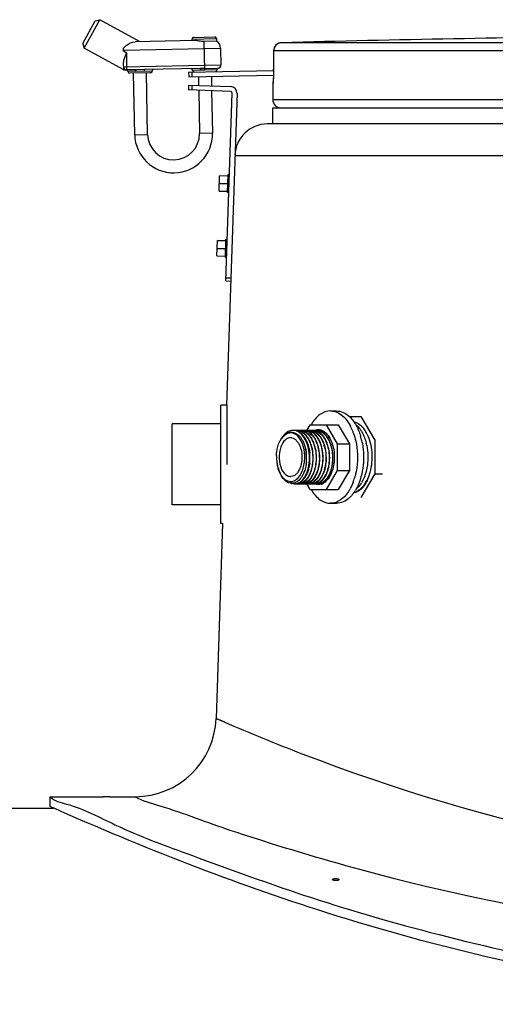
# Model space of a CAD drawing. Header units: millimetres. Extents: x 0 to 297, y 0 to 210.
# Tile 16 of 20: x 186.8 to 189.14, y 180.39 to 185.25. Entities that reach past the tile are written whole.
import ezdxf

# ---------------------------------------------------------------- set-up
doc = ezdxf.new("R2010")
doc.units = ezdxf.units.MM
doc.header["$LTSCALE"] = 16.335
doc.layers.get('0').update_dxf_attribs({"linetype": 'CONTINUOUS'})
doc.layers.add('AXES_REF', color=7, linetype='CONTINUOUS')

msp = doc.modelspace()

# ---------------------------------------------------------------- linework, layer by layer
at = {"color": 7, "linetype": 'Continuous'}
for p, q in [((187.1075, 185.1303), (187.1694, 185.2423)), ((187.1138, 185.1085), (187.1912, 185.2486)), ((187.1694, 185.2423), (187.1912, 185.2486)), ((187.3872, 185.1402), (187.1912, 185.2486)), ((187.6624, 185.1454), (187.3658, 185.1398)), ((187.6472, 185.1451), (187.647, 185.1531)), ((187.6549, 185.1612), (187.7588, 185.1632)), ((187.7672, 185.142), (187.7073, 185.1408)), ((187.767, 185.1553), (187.7672, 185.142)), ((187.1075, 185.1303), (187.1138, 185.1085)), ((187.3061, 185.0022), (187.1138, 185.1085)), ((187.3081, 185.0925), (187.3078, 185.1084)), ((187.7879, 185.1077), (187.7894, 185.0252)), ((188.0498, 185.0951), (188.0492, 184.998)), ((187.3098, 185.0027), (187.3091, 185.0371)), ((187.3141, 185.0003), (187.3258, 185.0005)), ((187.367, 185.0012), (187.3258, 185.0005)), ((187.6868, 185.0072), (187.4126, 185.0021)), ((187.6301, 184.9902), (188.0492, 184.998)), ((187.7699, 185.0011), (187.7699, 185.0008)), ((188.0492, 184.998), (188.0489, 184.9806)), ((187.4421, 184.9866), (187.3381, 184.9847)), ((187.3638, 184.6811), (187.3581, 184.9851)), ((187.4278, 184.6823), (187.4221, 184.9863)), ((187.6301, 184.9902), (187.6305, 184.9662)), ((187.6305, 184.9662), (188.0487, 184.974)), ((187.6461, 184.9905), (187.6465, 184.9665)), ((187.6785, 184.9671), (187.6793, 184.9241)), ((187.7425, 184.9683), (187.7434, 184.9219)), ((188.0476, 184.9466), (188.0472, 184.9415)), ((188.0477, 184.9491), (188.0476, 184.9471)), ((188.0476, 184.9471), (188.0476, 184.9466)), ((188.0479, 184.9514), (188.0477, 184.9491)), ((188.048, 184.954), (188.0479, 184.9514)), ((188.0482, 184.9577), (188.048, 184.954)), ((188.0483, 184.9617), (188.0482, 184.9577)), ((188.0487, 184.974), (188.0483, 184.9617)), ((188.0489, 184.9806), (188.0487, 184.974)), ((187.6301, 184.9257), (187.6293, 184.9017)), ((187.8371, 184.8948), (187.6293, 184.9017)), ((187.6301, 184.9257), (187.8379, 184.9187)), ((187.6461, 184.9252), (187.6452, 184.9012)), ((187.6798, 184.9), (187.6837, 184.6871)), ((187.7438, 184.8979), (187.7477, 184.6883)), ((188.0458, 184.9347), (188.0458, 184.8538)), ((187.8138, 183.959), (187.8449, 184.8865)), ((187.8689, 184.8857), (187.8173, 183.3459)), ((194.153, 184.7338), (188.0185, 184.7338)), ((187.7806, 184.4023), (187.7832, 184.4784)), ((187.8232, 184.4771), (187.7832, 184.4784)), ((187.8233, 184.483), (187.8204, 184.395)), ((187.8313, 184.4827), (187.8233, 184.483)), ((187.7806, 184.4023), (187.8206, 184.4009)), ((187.8284, 184.3948), (187.8204, 184.395)), ((187.7699, 184.0824), (187.7725, 184.1586)), ((187.8124, 184.1573), (187.7725, 184.1586)), ((187.8126, 184.1632), (187.8097, 184.0752)), ((187.8206, 184.1629), (187.8126, 184.1632)), ((187.7699, 184.0824), (187.8099, 184.0811)), ((187.8177, 184.0749), (187.8097, 184.0752)), ((187.8143, 183.975), (187.8383, 183.9742)), ((187.8138, 183.959), (187.8378, 183.9582)), ((187.7885, 182.7618), (187.7885, 183.3458)), ((187.8173, 183.3458), (187.7885, 183.3458)), ((187.8205, 183.0538), (187.8205, 183.3458)), ((187.5485, 182.8538), (187.5485, 183.2538)), ((187.7885, 183.2538), (187.5485, 183.2538)), ((188.2144, 183.2217), (188.2308, 183.2498)), ((188.2308, 183.2498), (188.3689, 183.2498)), ((188.3084, 183.2498), (188.3632, 183.156)), ((188.3689, 183.2498), (188.4238, 183.156)), ((188.4245, 183.2898), (188.4803, 183.2898)), ((188.4803, 183.2898), (188.5488, 183.1726)), ((188.2614, 183.2217), (188.2616, 183.2218)), ((188.2614, 183.2218), (188.2616, 183.2218)), ((188.2985, 183.2145), (188.2983, 183.2145)), ((188.2985, 183.2144), (188.2983, 183.2145)), ((188.2996, 183.2137), (188.2995, 183.2138)), ((188.2996, 183.2137), (188.2995, 183.2137)), ((188.3632, 183.156), (188.3632, 183.0235)), ((188.3632, 183.156), (188.4238, 183.156)), ((188.4238, 183.156), (188.4238, 183.0235)), ((188.5488, 183.1726), (188.5488, 183.0069)), ((188.0833, 183.0056), (188.087, 182.999)), ((188.3632, 183.0235), (188.3084, 182.9298)), ((188.3632, 183.0235), (188.4238, 183.0235)), ((188.4238, 183.0235), (188.3689, 182.9298)), ((188.5488, 183.0069), (188.4803, 182.8898)), ((188.5488, 183.0069), (188.5878, 183.0069)), ((188.2308, 182.9298), (188.2143, 182.958)), ((188.2308, 182.9298), (188.3689, 182.9298)), ((187.7885, 182.8538), (187.5485, 182.8538)), ((187.7977, 182.7615), (187.7655, 181.8004)), ((187.7977, 182.7618), (187.7885, 182.7618)), ((186.9458, 181.3658), (186.9458, 181.4138)), ((186.9458, 181.4138), (187.2098, 181.4138)), ((187.2418, 181.4138), (187.3657, 181.4138)), ((184.6858, 181.3578), (186.9637, 181.3578)), ((186.9637, 181.3578), (186.9458, 181.3658))]:
    msp.add_line(p, q, dxfattribs=at)
at = {"color": 9, "linetype": 'Continuous'}
for p, q in [((187.647, 185.1531), (187.767, 185.1553)), ((187.7099, 185), (187.7073, 185.1408)), ((187.308, 185.0987), (187.7879, 185.1077)), ((187.3243, 185.0836), (187.3081, 185.0925)), ((188.0498, 185.0948), (188.0493, 185.0051)), ((188.0498, 185.0951), (188.0498, 185.0948)), ((190.9284, 185.0948), (188.0498, 185.0948)), ((190.9304, 185.1348), (188.0888, 185.1348)), ((187.3258, 185.0005), (187.3243, 185.0836)), ((187.3061, 185.0022), (187.3098, 185.0027)), ((187.3095, 185.0162), (187.7894, 185.0252)), ((187.4499, 184.9948), (187.33, 184.9926)), ((187.4126, 185.0021), (187.367, 185.0012)), ((187.7699, 185.0008), (187.6499, 184.9985)), ((187.7097, 185.0079), (187.6868, 185.0072)), ((187.7099, 185), (187.6896, 184.9993)), ((187.7097, 185.0079), (187.7764, 185.0091)), ((187.7699, 185.0011), (187.7099, 185)), ((188.0492, 184.998), (188.0488, 184.974)), ((188.0492, 185.0051), (188.0493, 185.0049)), ((188.0493, 185.0051), (188.0493, 185.0049)), ((188.0493, 185.0051), (188.0493, 185.0049)), ((187.4102, 184.9941), (187.3697, 184.9933)), ((188.0465, 184.9347), (188.0458, 184.9347)), ((194.1258, 184.8538), (188.0458, 184.8538)), ((187.3638, 184.6811), (187.4278, 184.6823)), ((187.7477, 184.6883), (187.6837, 184.6871)), ((187.8586, 184.5791), (194.3129, 184.5791)), ((187.8231, 184.4763), (187.7831, 184.4776)), ((187.7819, 184.4411), (187.8219, 184.4398)), ((187.7819, 184.4395), (187.8218, 184.4382)), ((187.7807, 184.4031), (187.8206, 184.4017)), ((187.7712, 184.1213), (187.8112, 184.12)), ((187.8124, 184.1565), (187.7724, 184.1578)), ((187.7699, 184.0832), (187.8099, 184.0819)), ((187.7712, 184.1197), (187.8111, 184.1184)), ((187.7655, 181.8004), (187.7659, 181.8002)), ((187.7655, 181.8004), (187.8061, 181.7828))]:
    msp.add_line(p, q, dxfattribs=at)
msp.add_lwpolyline([(187.7714, 181.7978), (187.7836, 181.7925), (187.8066, 181.7826)], dxfattribs=at)
at = {"color": 7, "linetype": 'Continuous'}
for centre, radius, start, end in [((187.655, 185.1532), 0.008, 91.0728, 181.0728), ((187.759, 185.1552), 0.008, 1.0728, 91.0728), ((187.7479, 185.107), 0.04, 1.0728, 61.0728), ((191.0858, 69.6338), 115.5399, 90.643576, 91.486375), ((188.0898, 185.0948), 0.04, 91.4864, 179.6295), ((187.3138, 185.0163), 0.016, 241.0718, 271.0716), ((187.3255, 185.0165), 0.016, 181.0728, 271.0728), ((187.322, 184.9924), 0.008, 1.0728, 91.0728), ((187.4419, 184.9946), 0.008, 271.0728, 1.0728), ((187.4579, 184.9949), 0.008, 91.0728, 181.0728), ((187.6419, 184.9984), 0.008, 1.0728, 91.0728), ((187.6579, 184.9987), 0.008, 181.0728, 271.0728), ((187.7619, 185.0006), 0.008, 271.0728, 1.0728), ((187.7779, 185.0013), 0.008, 100.6669, 181.0728), ((187.7734, 185.0249), 0.016, 280.6669, 1.0728), ((187.338, 184.9927), 0.008, 181.0728, 271.0728), ((188.0858, 184.9347), 0.04, 162.6492, 180), ((187.8369, 184.8868), 0.032, 358.0816, 88.0816), ((187.8369, 184.8868), 0.008, 358.0816, 88.0816), ((188.0858, 184.8538), 0.04, 180, 270), ((188.0185, 184.5738), 0.16, 90, 178.0816), ((187.5558, 184.6847), 0.192, 181.0728, 1.0728), ((187.5558, 184.6847), 0.128, 181.0728, 1.0728), ((188.1334, 183.1684), 0.0413, 90.0177, 97.4453), ((188.1371, 183.1686), 0.0442, 91.5752, 95.8671), ((188.1455, 183.1735), 0.0483, 87.2021, 90.0032), ((188.1479, 183.1731), 0.0487, 81.6426, 89.9759), ((188.1455, 183.1735), 0.0483, 86.4294, 87.2023), ((188.1455, 183.1728), 0.0489, 80.4664, 86.4144), ((188.1618, 183.1731), 0.0486, 90.022, 98.0672), ((188.1475, 183.1709), 0.0509, 72.3198, 81.5897), ((188.1618, 183.1736), 0.0482, 87.1951, 89.9986), ((188.1641, 183.1731), 0.0486, 81.8151, 89.9766), ((188.1617, 183.1728), 0.049, 80.4034, 87.1782), ((188.178, 183.1731), 0.0486, 90.0233, 98.2487), ((188.1638, 183.1714), 0.0504, 74.657, 81.7979), ((188.1634, 183.1697), 0.0522, 72.4573, 74.6761), ((188.178, 183.1736), 0.0482, 87.1951, 89.9986), ((188.1803, 183.1731), 0.0486, 81.8792, 89.977), ((188.1942, 183.1731), 0.0487, 90.0236, 98.3109), ((188.18, 183.1709), 0.0509, 72.3676, 81.8311), ((188.1942, 183.1736), 0.0482, 87.1951, 89.9986), ((188.1965, 183.1731), 0.0486, 81.8174, 89.9766), ((188.1941, 183.1728), 0.049, 80.4034, 87.1782), ((188.2104, 183.1731), 0.0486, 90.0234, 98.251), ((188.1963, 183.1714), 0.0504, 74.5979, 81.7995), ((188.1958, 183.1696), 0.0522, 72.4085, 74.6174), ((188.2104, 183.1736), 0.0482, 87.1951, 89.9986), ((188.2128, 183.1731), 0.0486, 81.8189, 89.9766), ((188.2104, 183.1728), 0.049, 80.4034, 87.1782), ((188.2267, 183.1727), 0.0491, 96.2981, 98.2412), ((188.2125, 183.1713), 0.0504, 74.5557, 81.8006), ((188.2266, 183.1733), 0.0485, 90.0116, 96.3036), ((188.212, 183.1696), 0.0522, 72.4093, 74.5757), ((188.2266, 183.1736), 0.0482, 87.1951, 89.9986), ((188.229, 183.1731), 0.0486, 81.8195, 89.9766), ((188.2266, 183.1728), 0.049, 80.4034, 87.1782), ((188.2429, 183.1731), 0.0486, 90.0234, 98.2532), ((188.2287, 183.1713), 0.0504, 74.5379, 81.801), ((188.2282, 183.1696), 0.0522, 72.4237, 74.5582), ((188.2429, 183.1736), 0.0482, 87.1951, 89.9986), ((188.2452, 183.1731), 0.0486, 81.8408, 89.9768), ((188.2591, 183.1731), 0.0487, 90.0233, 98.2737), ((188.2448, 183.1709), 0.0509, 72.3694, 81.7934), ((188.2591, 183.1736), 0.0482, 87.1951, 89.9986), ((188.2614, 183.1731), 0.0486, 81.8162, 89.9766), ((188.259, 183.1728), 0.049, 80.4034, 87.1782), ((188.2709, 183.1745), 0.0482, 88.6074, 101.1758), ((188.2753, 183.1731), 0.0486, 90.0234, 98.2497), ((188.2611, 183.1714), 0.0504, 74.6171, 81.7985), ((188.2709, 183.1752), 0.0475, 84.624, 88.5396), ((188.2607, 183.1696), 0.0522, 72.4092, 74.6364), ((188.2708, 183.1746), 0.0481, 81.7706, 84.6245), ((188.2753, 183.1736), 0.0482, 87.1951, 89.9986), ((188.2707, 183.1737), 0.049, 77.773, 81.7653), ((188.2777, 183.1735), 0.0483, 85.9179, 89.9959), ((188.2752, 183.1729), 0.0489, 81.035, 87.182), ((188.2566, 183.1603), 0.0624, 57.6503, 63.3674), ((188.2539, 183.156), 0.0675, 54.934, 57.6831), ((188.2646, 183.1598), 0.0643, 57.0673, 58.2005), ((188.2629, 183.1573), 0.0673, 53.7955, 56.9969), ((188.2589, 183.1519), 0.0741, 48.1138, 53.7526), ((188.2532, 183.1454), 0.0827, 44.1277, 48.137), ((188.2482, 183.1406), 0.0896, 41.8439, 44.1482), ((188.1925, 183.1115), 0.1257, 153.2601, 153.4604), ((188.1881, 183.1137), 0.1208, 150.6987, 153.276), ((188.1832, 183.1164), 0.1153, 150.1089, 150.6831), ((188.1773, 183.1199), 0.1084, 146.5541, 150.1392), ((188.1628, 183.1012), 0.1615, 19.7444, 25.2092), ((188.1472, 183.0954), 0.1781, 17.5671, 19.798), ((188.2103, 183.1171), 0.1264, 30.2204, 32.3914), ((188.1985, 183.1103), 0.14, 25.2074, 30.1705), ((188.2111, 183.1189), 0.1329, 28.695, 29.32), ((187.9981, 183.085), 0.2142, 354.2965, 5.8205), ((188.0057, 183.0854), 0.2235, 353.606, 6.4295), ((188.0219, 183.0854), 0.2235, 353.6122, 6.4182), ((188.0381, 183.0854), 0.2235, 353.6134, 6.4148), ((188.0543, 183.0854), 0.2235, 353.6131, 6.4105), ((188.0706, 183.0854), 0.2235, 353.5891, 6.3847), ((188.0868, 183.0854), 0.2235, 353.6132, 6.4101), ((188.103, 183.0854), 0.2235, 353.6128, 6.4112), ((188.1192, 183.0854), 0.2235, 353.611, 6.414), ((188.4167, 183.1216), 0.3557, 189.6942, 190.485), ((188.3612, 183.1359), 0.3065, 202.5093, 203.0783), ((188.1987, 183.0665), 0.1297, 202.9877, 207.3327), ((188.1676, 183.0529), 0.0966, 209.2644, 213.7531), ((188.1906, 183.0624), 0.1207, 207.3782, 207.8786), ((188.1845, 183.0591), 0.1138, 207.8459, 211.6361), ((188.1091, 183.0607), 0.1324, 333.1133, 333.7748), ((188.1964, 183.0575), 0.1254, 329.4644, 333.8252), ((188.161, 183.073), 0.1641, 339.6503, 342.0105), ((188.2112, 183.0583), 0.127, 330.3358, 333.8023), ((188.1611, 183.0486), 0.0889, 213.8078, 214.4411), ((188.1788, 183.0556), 0.107, 211.6699, 212.1336), ((188.1719, 183.0511), 0.0988, 212.0678, 217.4159), ((188.1399, 183.0028), 0.0425, 267.9535, 268.8037), ((188.1536, 182.9999), 0.0422, 270.0017, 273.2052), ((188.156, 183.0004), 0.0427, 270.0334, 279.3226), ((188.1699, 183.0004), 0.0427, 260.5555, 269.9659), ((188.1699, 182.9999), 0.0422, 270.0016, 273.2048), ((188.1722, 183.0004), 0.0427, 270.0335, 279.3453), ((188.1698, 183.0002), 0.0425, 273.204, 275.3018), ((188.1861, 183.0004), 0.0427, 260.5782, 269.966), ((188.1861, 182.9999), 0.0422, 270.0016, 273.2048), ((188.1884, 183.0004), 0.0427, 270.0334, 279.333), ((188.1861, 183.0002), 0.0425, 273.204, 275.3018), ((188.2023, 183.0004), 0.0427, 260.5665, 269.966), ((188.2023, 182.9999), 0.0422, 270.0016, 273.2048), ((188.2046, 183.0004), 0.0427, 270.0334, 279.3355), ((188.2023, 183.0002), 0.0425, 273.204, 275.3018), ((188.2186, 183.0008), 0.043, 260.5813, 264.3069), ((188.2185, 183.0001), 0.0423, 264.3067, 269.9909), ((188.2185, 182.9999), 0.0422, 270.0016, 273.2048), ((188.2209, 183.0004), 0.0427, 270.0334, 279.3373), ((188.2185, 183.0002), 0.0425, 273.204, 275.3018), ((188.2348, 183.0004), 0.0427, 260.5708, 269.966), ((188.2347, 182.9999), 0.0422, 270.0016, 273.2048), ((188.1487, 183.0471), 0.1053, 325.7243, 325.9674), ((188.2371, 183.0004), 0.0427, 270.0324, 279.2351), ((188.2347, 183.0002), 0.0425, 273.204, 275.3018), ((188.251, 183.0005), 0.0427, 260.4726, 269.9663), ((188.1815, 183.0342), 0.0843, 317.9342, 318.266), ((188.2717, 183.0078), 0.0543, 247.1253, 247.5344), ((188.2713, 183.0069), 0.0534, 247.529, 249.8609), ((188.251, 182.9999), 0.0422, 270.0016, 273.2048), ((188.2087, 183.0229), 0.0685, 309.3497, 310.7114), ((188.271, 183.0061), 0.0526, 249.8663, 250.1285), ((188.2533, 183.0004), 0.0427, 270.0334, 279.3325), ((188.2509, 183.0002), 0.0425, 273.204, 275.3018), ((188.2316, 183.0138), 0.0572, 300.0287, 303.3381), ((188.2672, 183.0004), 0.0427, 260.5659, 269.966), ((188.2283, 183.0187), 0.0631, 303.3891, 309.4079), ((188.2672, 182.9999), 0.0422, 270.0016, 273.2048), ((188.2695, 183.0004), 0.0427, 270.0334, 279.3295), ((188.2672, 183.0002), 0.0425, 273.204, 275.3018), ((188.2492, 183.0114), 0.0544, 297.9247, 300.0132), ((188.2687, 183.0049), 0.0512, 287.3142, 288.1127), ((188.2684, 183.0055), 0.0519, 288.1152, 289.9441), ((188.2679, 183.0071), 0.0536, 289.9535, 293.403), ((188.2671, 183.0089), 0.0555, 293.3958, 295.2824), ((188.2618, 183.0136), 0.057, 300.4673, 302.4594), ((188.2652, 183.0127), 0.0597, 295.3466, 302.0923), ((188.261, 183.0149), 0.0585, 302.4537, 303.1272), ((188.2639, 183.014), 0.0574, 300.0283, 303.7097), ((188.2616, 183.0174), 0.0616, 303.7062, 306.8443), ((188.2612, 183.0191), 0.0673, 302.0942, 308.2013), ((188.2593, 183.0206), 0.0655, 306.8389, 309.3515), ((188.2745, 183.0157), 0.0533, 296.8355, 300.0822), ((188.2084, 183.0505), 0.1115, 325.9978, 329.4467), ((188.2728, 183.0186), 0.0566, 300.0852, 303.4255), ((188.2578, 183.0235), 0.0729, 308.1448, 309.553), ((188.2557, 183.0261), 0.0762, 309.5601, 311.8833), ((188.2539, 183.0281), 0.0789, 311.873, 312.3671), ((188.2503, 183.0319), 0.0842, 312.4125, 317.0437), ((188.2429, 183.0372), 0.0889, 317.979, 322.0413), ((188.2649, 183.0291), 0.0698, 310.6571, 312.0164), ((188.2619, 183.0324), 0.0743, 312.0404, 315.6206), ((188.2457, 183.0363), 0.0905, 317.0027, 318.1923), ((188.2344, 183.0439), 0.0997, 322.0421, 326.009), ((188.2421, 183.0395), 0.0954, 318.206, 320.8463), ((188.256, 183.0381), 0.0825, 315.6367, 319.9937), ((188.2233, 183.0513), 0.1131, 326.0198, 330.3529), ((188.2364, 183.0531), 0.1072, 326.6533, 327.0355), ((188.2351, 183.0539), 0.1087, 327.0359, 327.593), ((188.2332, 183.0551), 0.111, 327.5941, 328.4799), ((188.2102, 183.0612), 0.134, 330.686, 331.8179), ((188.3734, 183.0363), 0.1517, 328.9756, 332.3979), ((188.3421, 183.0511), 0.1864, 336.8538, 341.1788), ((187.3657, 181.8138), 0.4, 270, 358.0816)]:
    msp.add_arc(centre, radius, start, end, dxfattribs=at)
at = {"color": 9, "linetype": 'Continuous'}
for centre, radius, start, end in [((188.0899, 185.0948), 0.04, 177.7307, 179.629), ((188.0898, 185.0948), 0.04, 179.6295, 180), ((188.0898, 185.0947), 0.0402, 92.7428, 110.7822), ((188.0898, 185.095), 0.0398, 91.4905, 92.6859), ((186.4436, 185.0146), 1.6057, 359.4068, 359.6516), ((188.0865, 184.9347), 0.0401, 170.9318, 179.9938), ((188.0865, 184.9347), 0.04, 168.2575, 170.9244), ((188.027, 183.0838), 0.1855, 351.0115, 351.1325), ((188.2006, 183.0692), 0.1326, 201.733, 203.7538), ((191.9039, 193.54), 12.9473, 251.69577, 251.912)]:
    msp.add_arc(centre, radius, start, end, dxfattribs=at)
at = {"color": 7, "linetype": 'Continuous'}
for points, knots in [([(187.7073, 185.1408), (187.699, 185.1407), (187.6841, 185.1423), (187.6692, 185.1455), (187.6624, 185.1454)], [0, 0, 0, 0, 0.546892, 1, 1, 1, 1]), ([(187.3078, 185.1084), (187.3125, 185.1127), (187.3287, 185.1273), (187.3499, 185.1395), (187.3658, 185.1398)], [0, 0, 0, 0, 0.285231, 1, 1, 1, 1]), ([(187.3091, 185.0371), (187.3091, 185.0409), (187.3113, 185.0573), (187.3188, 185.0722), (187.3243, 185.0836)], [0, 0, 0, 0, 0.230216, 1, 1, 1, 1]), ([(188.0869, 183.1796), (188.0896, 183.1838), (188.0999, 183.1974), (188.1158, 183.2078), (188.128, 183.2094)], [0, 0, 0, 0, 0.286227, 1, 1, 1, 1]), ([(188.1455, 183.2218), (188.1346, 183.2218), (188.1102, 183.2125), (188.0946, 183.1929), (188.0879, 183.1814)], [0, 0, 0, 0, 0.452522, 1, 1, 1, 1]), ([(188.1326, 183.2126), (188.1284, 183.2122), (188.1102, 183.2077), (188.0959, 183.1933), (188.0879, 183.1814)], [0, 0, 0, 0, 0.225367, 1, 1, 1, 1]), ([(188.1711, 183.1909), (188.1684, 183.1939), (188.1581, 183.2037), (188.1437, 183.2098), (188.1334, 183.2098)], [0, 0, 0, 0, 0.278492, 1, 1, 1, 1]), ([(188.156, 182.9578), (188.1657, 182.9584), (188.187, 182.9679), (188.2092, 182.9976), (188.2236, 183.0383), (188.2286, 183.0854), (188.2233, 183.1333), (188.2064, 183.1843), (188.1762, 183.2173), (188.1536, 183.2211)], [0, 0, 0, 0, 0.091342, 0.203583, 0.339513, 0.490721, 0.643908, 0.785472, 1, 1, 1, 1]), ([(188.1699, 183.2211), (188.1856, 183.2184), (188.213, 183.1973), (188.2344, 183.1532), (188.2476, 183.0876), (188.2407, 183.0336), (188.2259, 183.0031)], [0, 0, 0, 0, 0.193411, 0.378791, 0.589779, 1, 1, 1, 1]), ([(188.1803, 183.2217), (188.1885, 183.2213), (188.2059, 183.2157), (188.2273, 183.1961), (188.2441, 183.1678), (188.2593, 183.1206), (188.2618, 183.058), (188.2472, 183.0089), (188.2344, 182.9894)], [0, 0, 0, 0, 0.090922, 0.19472, 0.315783, 0.451903, 0.741195, 1, 1, 1, 1]), ([(188.2023, 183.2211), (188.2203, 183.2181), (188.2509, 183.1913), (188.2715, 183.1389), (188.2781, 183.0811), (188.2698, 183.0253), (188.2538, 182.9918), (188.2431, 182.9793)], [0, 0, 0, 0, 0.198018, 0.39224, 0.609364, 0.82085, 1, 1, 1, 1]), ([(188.2185, 183.2211), (188.2374, 183.2179), (188.264, 183.1936), (188.2824, 183.1528), (188.2943, 183.1), (188.291, 183.0355), (188.2689, 182.9869), (188.2521, 182.9719)], [0, 0, 0, 0, 0.20127, 0.330586, 0.47352, 0.763283, 1, 1, 1, 1]), ([(188.2347, 183.2211), (188.2545, 183.2178), (188.2819, 183.1916), (188.3001, 183.1485), (188.3109, 183.0934), (188.3058, 183.0279), (188.2801, 182.9793), (188.2616, 182.9666)], [0, 0, 0, 0, 0.204258, 0.336402, 0.481924, 0.771944, 1, 1, 1, 1]), ([(188.2452, 183.2217), (188.2618, 183.2209), (188.2875, 183.2039), (188.3075, 183.1707), (188.3233, 183.1254), (188.3271, 183.0643), (188.3146, 183.0159), (188.3032, 182.9957)], [0, 0, 0, 0, 0.190161, 0.310147, 0.445159, 0.734725, 1, 1, 1, 1]), ([(188.2869, 183.2135), (188.3021, 183.2042), (188.3273, 183.17), (188.3425, 183.1079), (188.3396, 183.0418), (188.3238, 183), (188.3117, 182.984)], [0, 0, 0, 0, 0.214474, 0.480968, 0.759329, 1, 1, 1, 1]), ([(188.0633, 183.0958), (188.0634, 183.1024), (188.0654, 183.127), (188.0719, 183.1514), (188.08, 183.1677)], [0, 0, 0, 0, 0.263901, 1, 1, 1, 1]), ([(188.1613, 182.9796), (188.1746, 182.9895), (188.1955, 183.0227), (188.2064, 183.0807), (188.2004, 183.1408), (188.1833, 183.1777), (188.1711, 183.1909)], [0, 0, 0, 0, 0.217624, 0.487082, 0.764283, 1, 1, 1, 1]), ([(188.3277, 183.1827), (188.3429, 183.155), (188.3553, 183.0904), (188.3432, 183.0258), (188.3283, 182.9979)], [0, 0, 0, 0, 0.499354, 1, 1, 1, 1]), ([(188.0772, 183.0182), (188.076, 183.0212), (188.0714, 183.0337), (188.0684, 183.0468), (188.0669, 183.0569)], [0, 0, 0, 0, 0.23721, 1, 1, 1, 1]), ([(188.0669, 183.0569), (188.0676, 183.0535), (188.0703, 183.0405), (188.0743, 183.0277), (188.0781, 183.0186)], [0, 0, 0, 0, 0.258704, 1, 1, 1, 1]), ([(188.2113, 183.0637), (188.2109, 183.0602), (188.2092, 183.0467), (188.2062, 183.0334), (188.203, 183.0238)], [0, 0, 0, 0, 0.257408, 1, 1, 1, 1]), ([(188.2278, 183.0605), (188.2267, 183.0507), (188.2244, 183.0378), (188.2207, 183.0253), (188.2197, 183.0223)], [0, 0, 0, 0, 0.757996, 1, 1, 1, 1]), ([(188.2359, 183.0223), (188.2369, 183.0253), (188.2406, 183.0378), (188.243, 183.0507), (188.2441, 183.0605)], [0, 0, 0, 0, 0.242005, 1, 1, 1, 1]), ([(188.2522, 183.0223), (188.2531, 183.0253), (188.2568, 183.0378), (188.2592, 183.0507), (188.2603, 183.0605)], [0, 0, 0, 0, 0.242002, 1, 1, 1, 1]), ([(188.2684, 183.0223), (188.2694, 183.0253), (188.273, 183.0378), (188.2754, 183.0507), (188.2765, 183.0605)], [0, 0, 0, 0, 0.241997, 1, 1, 1, 1]), ([(188.2846, 183.0223), (188.2856, 183.0253), (188.2892, 183.0378), (188.2916, 183.0507), (188.2927, 183.0605)], [0, 0, 0, 0, 0.242008, 1, 1, 1, 1]), ([(188.3008, 183.0223), (188.3018, 183.0253), (188.3055, 183.0378), (188.3078, 183.0507), (188.3089, 183.0605)], [0, 0, 0, 0, 0.24199, 1, 1, 1, 1]), ([(188.317, 183.0223), (188.318, 183.0253), (188.3217, 183.0378), (188.3241, 183.0507), (188.3252, 183.0605)], [0, 0, 0, 0, 0.242002, 1, 1, 1, 1]), ([(188.3333, 183.0223), (188.3342, 183.0253), (188.3379, 183.0378), (188.3403, 183.0507), (188.3414, 183.0605)], [0, 0, 0, 0, 0.242005, 1, 1, 1, 1]), ([(188.2259, 183.0031), (188.2202, 182.9912), (188.2069, 182.9707), (188.1843, 182.9589), (188.1738, 182.958)], [0, 0, 0, 0, 0.556184, 1, 1, 1, 1]), ([(188.5249, 183.014), (188.524, 183.0101), (188.5221, 183.0024), (188.5198, 182.9947), (188.5185, 182.991)], [0, 0, 0, 0, 0.504598, 1, 1, 1, 1]), ([(188.1383, 182.9604), (188.1284, 182.9607), (188.1066, 182.9701), (188.093, 182.9884), (188.087, 182.999)], [0, 0, 0, 0, 0.448814, 1, 1, 1, 1]), ([(188.0934, 182.9911), (188.0953, 182.9888), (188.1028, 182.9808), (188.1124, 182.9745), (188.12, 182.972)], [0, 0, 0, 0, 0.272369, 1, 1, 1, 1]), ([(188.2344, 182.9894), (188.2315, 182.985), (188.2205, 182.9703), (188.2031, 182.9592), (188.19, 182.958)], [0, 0, 0, 0, 0.288695, 1, 1, 1, 1]), ([(188.2431, 182.9793), (188.2405, 182.9763), (188.2305, 182.966), (188.2165, 182.9589), (188.2062, 182.958)], [0, 0, 0, 0, 0.279224, 1, 1, 1, 1]), ([(188.2521, 182.9719), (188.2498, 182.9699), (188.2412, 182.9631), (188.2304, 182.9587), (188.2224, 182.958)], [0, 0, 0, 0, 0.270672, 1, 1, 1, 1]), ([(188.2616, 182.9666), (188.2598, 182.9654), (188.2528, 182.9611), (188.2447, 182.9585), (188.2387, 182.958)], [0, 0, 0, 0, 0.263651, 1, 1, 1, 1]), ([(188.3032, 182.9957), (188.3011, 182.9921), (188.2932, 182.9796), (188.2822, 182.9687), (188.2728, 182.9636)], [0, 0, 0, 0, 0.278102, 1, 1, 1, 1]), ([(188.3117, 182.984), (188.3103, 182.9821), (188.3049, 182.9754), (188.2983, 182.9694), (188.293, 182.9659)], [0, 0, 0, 0, 0.266729, 1, 1, 1, 1]), ([(188.5034, 182.9581), (188.501, 182.9541), (188.4959, 182.9464), (188.4899, 182.9394), (188.4868, 182.9362)], [0, 0, 0, 0, 0.515371, 1, 1, 1, 1]), ([(188.5135, 182.9779), (188.5126, 182.9759), (188.5108, 182.9719), (188.5089, 182.9679), (188.5079, 182.966)], [0, 0, 0, 0, 0.504684, 1, 1, 1, 1]), ([(188.4529, 182.9154), (188.4516, 182.9151), (188.4492, 182.9145), (188.4467, 182.9142), (188.4454, 182.914)], [0, 0, 0, 0, 0.503337, 1, 1, 1, 1]), ([(188.4602, 182.9178), (188.459, 182.9173), (188.4566, 182.9164), (188.4541, 182.9157), (188.4529, 182.9154)], [0, 0, 0, 0, 0.504533, 1, 1, 1, 1]), ([(188.4868, 182.9362), (188.4828, 182.9322), (188.4746, 182.9251), (188.465, 182.9197), (188.4602, 182.9178)], [0, 0, 0, 0, 0.521839, 1, 1, 1, 1]), ([(186.9458, 181.4138), (186.9665, 181.3925), (187.0883, 181.3675), (187.3076, 181.2472), (187.6911, 181.1082), (188.1905, 180.9242), (188.8038, 180.742), (189.7717, 180.5193), (191.0858, 180.3903), (192.3999, 180.5193), (193.3677, 180.742), (193.981, 180.9242), (194.4804, 181.1082), (194.864, 181.2472), (195.0832, 181.3675), (195.205, 181.3925), (195.2258, 181.4138)], [0, 0, 0, 0, 0.010405, 0.04078, 0.08896, 0.152183, 0.227663, 0.312738, 0.5, 0.687262, 0.772337, 0.847817, 0.91104, 0.95922, 0.989595, 1, 1, 1, 1]), ([(189.1443, 180.6136), (188.8638, 180.6776), (188.1213, 180.8822), (187.4028, 181.1622), (186.963, 181.3581)], [0, 0, 0, 0, 0.374068, 1, 1, 1, 1]), ([(193.0273, 180.6136), (192.3921, 180.4687), (191.0858, 180.3097), (189.7794, 180.4687), (189.1443, 180.6136)], [0, 0, 0, 0, 0.5, 1, 1, 1, 1])]:
    msp.add_open_spline(points, degree=3, knots=knots, dxfattribs=at)
at = {"color": 9, "linetype": 'Continuous'}
for points, knots in [([(188.0756, 185.1322), (188.0684, 185.1295), (188.0554, 185.1196), (188.0502, 185.1041), (188.0499, 185.0964)], [0, 0, 0, 0, 0.49982, 1, 1, 1, 1]), ([(187.3668, 185.0012), (187.3672, 185.0012), (187.3698, 184.9991), (187.3696, 184.9958), (187.3697, 184.9933)], [0, 0, 0, 0, 0.136238, 1, 1, 1, 1]), ([(187.4128, 185.0021), (187.4124, 185.0021), (187.4099, 184.9999), (187.4102, 184.9966), (187.4102, 184.9941)], [0, 0, 0, 0, 0.136234, 1, 1, 1, 1]), ([(187.6868, 185.0072), (187.6872, 185.0072), (187.6897, 185.0051), (187.6896, 185.0018), (187.6896, 184.9993)], [0, 0, 0, 0, 0.136238, 1, 1, 1, 1]), ([(188.0488, 184.974), (188.0487, 184.9708), (188.0484, 184.9604), (188.0479, 184.9499), (188.0474, 184.9427)], [0, 0, 0, 0, 0.307968, 1, 1, 1, 1]), ([(188.0474, 184.9427), (188.0473, 184.9407), (188.0465, 184.9389), (188.0472, 184.9347), (188.0465, 184.9347)], [0, 0, 0, 0, 0.74268, 1, 1, 1, 1]), ([(187.8061, 181.7828), (187.9328, 181.7282), (188.97, 181.3025), (190.1012, 181.0493), (191.0858, 181.0492)], [0, 0, 0, 0, 0.122848, 1, 1, 1, 1]), ([(187.3657, 181.4138), (187.4034, 181.3928), (187.5666, 181.3498), (187.7203, 181.2867), (187.8377, 181.2478)], [0, 0, 0, 0, 0.258381, 1, 1, 1, 1]), ([(187.8841, 181.2326), (188.0813, 181.1682), (189.1191, 180.856), (190.209, 180.6936), (191.0858, 180.6935)], [0, 0, 0, 0, 0.191345, 1, 1, 1, 1])]:
    msp.add_open_spline(points, degree=3, knots=knots, dxfattribs=at)
for points in [[(187.3098, 185.0027), (187.3118, 185.0013), (187.315, 184.9999), (187.3171, 185.0013)], [(188.2102, 183.0552), (188.214, 183.0794), (188.2132, 183.1047), (188.2078, 183.1286)]]:
    msp.add_open_spline(points, degree=3, dxfattribs=at)
at = {"color": 7, "linetype": 'Continuous'}
for points in [[(188.1359, 183.2128), (188.1397, 183.2129), (188.1436, 183.2125), (188.1473, 183.2117)], [(188.1473, 183.2117), (188.1511, 183.2108), (188.1548, 183.2094), (188.1583, 183.2077)], [(188.1583, 183.2077), (188.1617, 183.206), (188.1649, 183.2039), (188.1679, 183.2016)], [(188.163, 183.2194), (188.1657, 183.2185), (188.1684, 183.2174), (188.171, 183.2161)], [(188.1679, 183.2016), (188.1712, 183.1991), (188.1742, 183.1963), (188.177, 183.1933)], [(188.171, 183.2161), (188.1738, 183.2147), (188.1766, 183.2131), (188.1792, 183.2112)], [(188.1873, 183.2161), (188.1846, 183.2174), (188.1819, 183.2185), (188.1791, 183.2194)], [(188.1792, 183.2112), (188.182, 183.2092), (188.1847, 183.207), (188.1873, 183.2046)], [(188.1954, 183.2112), (188.1928, 183.213), (188.1901, 183.2147), (188.1873, 183.2161)], [(188.1873, 183.2046), (188.1902, 183.2019), (188.1929, 183.199), (188.1954, 183.196)], [(188.2035, 183.2161), (188.2009, 183.2174), (188.1982, 183.2185), (188.1954, 183.2194)], [(188.2035, 183.2046), (188.2009, 183.207), (188.1982, 183.2092), (188.1954, 183.2112)], [(188.2116, 183.2112), (188.209, 183.213), (188.2063, 183.2147), (188.2035, 183.2161)], [(188.2116, 183.196), (188.2091, 183.199), (188.2064, 183.2019), (188.2035, 183.2046)], [(188.2197, 183.2161), (188.2171, 183.2174), (188.2144, 183.2185), (188.2116, 183.2194)], [(188.2197, 183.2047), (188.2172, 183.207), (188.2145, 183.2092), (188.2116, 183.2112)], [(188.2278, 183.2112), (188.2252, 183.2131), (188.2225, 183.2147), (188.2197, 183.2161)], [(188.2278, 183.196), (188.2253, 183.199), (188.2226, 183.202), (188.2197, 183.2047)], [(188.2359, 183.2161), (188.2333, 183.2174), (188.2306, 183.2185), (188.2278, 183.2194)], [(188.2359, 183.2046), (188.2334, 183.207), (188.2307, 183.2092), (188.2278, 183.2112)], [(188.244, 183.2112), (188.2415, 183.213), (188.2387, 183.2147), (188.2359, 183.2161)], [(188.244, 183.196), (188.2415, 183.199), (188.2388, 183.202), (188.2359, 183.2046)], [(188.2522, 183.2161), (188.2495, 183.2174), (188.2468, 183.2185), (188.244, 183.2194)], [(188.2521, 183.2046), (188.2496, 183.207), (188.2469, 183.2092), (188.244, 183.2112)], [(188.2499, 183.2215), (188.2561, 183.2242), (188.2629, 183.2258), (188.2696, 183.2258)], [(188.2603, 183.196), (188.2577, 183.199), (188.255, 183.202), (188.2521, 183.2046)], [(188.2603, 183.2112), (188.2577, 183.213), (188.255, 183.2147), (188.2522, 183.2161)], [(188.2684, 183.2161), (188.2658, 183.2174), (188.263, 183.2185), (188.2602, 183.2194)], [(188.2684, 183.2046), (188.2658, 183.207), (188.2631, 183.2092), (188.2603, 183.2112)], [(188.2672, 183.2211), (188.2741, 183.2199), (188.2809, 183.2172), (188.2869, 183.2135)], [(188.2765, 183.2112), (188.2739, 183.213), (188.2712, 183.2147), (188.2684, 183.2161)], [(188.2765, 183.196), (188.274, 183.199), (188.2713, 183.202), (188.2684, 183.2046)], [(188.2696, 183.2258), (188.2784, 183.2258), (188.2874, 183.223), (188.295, 183.2187)], [(188.2846, 183.2161), (188.282, 183.2174), (188.2793, 183.2185), (188.2765, 183.2194)], [(188.2846, 183.2046), (188.282, 183.207), (188.2793, 183.2092), (188.2765, 183.2112)], [(188.2983, 183.2145), (188.293, 183.2178), (188.2872, 183.2203), (188.2811, 183.2216)], [(188.2927, 183.196), (188.2902, 183.199), (188.2875, 183.202), (188.2846, 183.2046)], [(188.3008, 183.2046), (188.2983, 183.207), (188.2956, 183.2092), (188.2927, 183.2112)], [(188.295, 183.2187), (188.2976, 183.2171), (188.3001, 183.2154), (188.3025, 183.2136)], [(188.3089, 183.196), (188.3064, 183.199), (188.3037, 183.202), (188.3008, 183.2046)], [(188.3025, 183.2136), (188.3076, 183.2097), (188.3122, 183.205), (188.3162, 183.2)], [(188.327, 183.1839), (188.3235, 183.1898), (188.3195, 183.1953), (188.315, 183.2004)], [(188.3162, 183.2), (188.3203, 183.195), (188.3239, 183.1896), (188.327, 183.184)], [(188.177, 183.1933), (188.1802, 183.1899), (188.1831, 183.1862), (188.1858, 183.1824)], [(188.1858, 183.1824), (188.189, 183.1777), (188.1919, 183.1728), (188.1944, 183.1678)], [(188.1944, 183.1678), (188.1977, 183.1611), (188.2005, 183.1541), (188.2028, 183.147)], [(188.1954, 183.196), (188.1983, 183.1924), (188.201, 183.1887), (188.2035, 183.1848)], [(188.2035, 183.1848), (188.2065, 183.18), (188.2092, 183.1751), (188.2116, 183.17)], [(188.2197, 183.1848), (188.2172, 183.1887), (188.2145, 183.1924), (188.2116, 183.196)], [(188.2116, 183.17), (188.2148, 183.1632), (188.2175, 183.1562), (188.2197, 183.1492)], [(188.2278, 183.1699), (188.2254, 183.175), (188.2227, 183.18), (188.2197, 183.1848)], [(188.2197, 183.1492), (188.2237, 183.1366), (188.2263, 183.1235), (188.2278, 183.1104)], [(188.2359, 183.1848), (188.2335, 183.1887), (188.2308, 183.1924), (188.2278, 183.196)], [(188.2359, 183.1492), (188.2337, 183.1563), (188.231, 183.1632), (188.2278, 183.1699)], [(188.2441, 183.1699), (188.2417, 183.175), (188.239, 183.18), (188.2359, 183.1848)], [(188.244, 183.1104), (188.2426, 183.1235), (188.2399, 183.1366), (188.2359, 183.1492)], [(188.2522, 183.1848), (188.2497, 183.1887), (188.247, 183.1924), (188.244, 183.196)], [(188.2522, 183.1492), (188.2499, 183.1563), (188.2472, 183.1632), (188.2441, 183.1699)], [(188.2603, 183.1699), (188.2579, 183.175), (188.2552, 183.18), (188.2522, 183.1848)], [(188.2603, 183.1104), (188.2588, 183.1235), (188.2561, 183.1366), (188.2522, 183.1492)], [(188.2684, 183.1848), (188.2659, 183.1887), (188.2632, 183.1924), (188.2603, 183.196)], [(188.2684, 183.1492), (188.2661, 183.1563), (188.2634, 183.1632), (188.2603, 183.1699)], [(188.2765, 183.1699), (188.2741, 183.175), (188.2714, 183.18), (188.2684, 183.1848)], [(188.2765, 183.1104), (188.275, 183.1235), (188.2724, 183.1366), (188.2684, 183.1492)], [(188.2846, 183.1848), (188.2821, 183.1887), (188.2794, 183.1924), (188.2765, 183.196)], [(188.2846, 183.1492), (188.2823, 183.1563), (188.2797, 183.1632), (188.2765, 183.1699)], [(188.2927, 183.1699), (188.2903, 183.175), (188.2876, 183.18), (188.2846, 183.1848)], [(188.2927, 183.1103), (188.2912, 183.1234), (188.2886, 183.1365), (188.2846, 183.1492)], [(188.3008, 183.1848), (188.2983, 183.1887), (188.2956, 183.1924), (188.2927, 183.196)], [(188.3008, 183.1491), (188.2986, 183.1562), (188.2959, 183.1632), (188.2927, 183.1699)], [(188.3089, 183.17), (188.3065, 183.1751), (188.3038, 183.18), (188.3008, 183.1848)], [(188.3089, 183.1104), (188.3075, 183.1235), (188.3048, 183.1366), (188.3008, 183.1491)], [(188.317, 183.1848), (188.3146, 183.1887), (188.3119, 183.1924), (188.3089, 183.196)], [(188.3251, 183.1104), (188.3237, 183.1235), (188.321, 183.1366), (188.317, 183.1492)], [(188.3333, 183.1492), (188.331, 183.1563), (188.3283, 183.1632), (188.3252, 183.1699)], [(188.3414, 183.1104), (188.3399, 183.1235), (188.3372, 183.1366), (188.3333, 183.1492)], [(188.2028, 183.147), (188.2071, 183.134), (188.2098, 183.1204), (188.2112, 183.1067)], [(188.0633, 183.0958), (188.0632, 183.0844), (188.0641, 183.073), (188.0661, 183.0617)], [(188.0833, 183.0056), (188.081, 183.0097), (188.079, 183.0139), (188.0772, 183.0182)], [(188.1948, 183.0035), (188.1923, 182.9986), (188.1896, 182.9939), (188.1864, 182.9894)], [(188.203, 183.0238), (188.2008, 183.0168), (188.198, 183.01), (188.1948, 183.0035)], [(188.2116, 183.0022), (188.2092, 182.9973), (188.2065, 182.9926), (188.2035, 182.9881)], [(188.2197, 183.0223), (188.2175, 183.0154), (188.2148, 183.0087), (188.2116, 183.0022)], [(188.2278, 183.0022), (188.231, 183.0087), (188.2337, 183.0154), (188.2359, 183.0223)], [(188.2359, 182.9881), (188.239, 182.9926), (188.2417, 182.9973), (188.244, 183.0022)], [(188.244, 183.0022), (188.2472, 183.0087), (188.2499, 183.0154), (188.2522, 183.0223)], [(188.2522, 182.9881), (188.2552, 182.9926), (188.2579, 182.9973), (188.2603, 183.0022)], [(188.2603, 183.0022), (188.2635, 183.0087), (188.2661, 183.0154), (188.2684, 183.0223)], [(188.2684, 182.9881), (188.2714, 182.9926), (188.2741, 182.9973), (188.2765, 183.0022)], [(188.2765, 183.0022), (188.2797, 183.0087), (188.2824, 183.0154), (188.2846, 183.0223)], [(188.2846, 182.9881), (188.2876, 182.9926), (188.2903, 182.9973), (188.2927, 183.0022)], [(188.2927, 183.0022), (188.2959, 183.0087), (188.2986, 183.0154), (188.3008, 183.0223)], [(188.3089, 183.0022), (188.3111, 183.0067), (188.3131, 183.0113), (188.3148, 183.0159)], [(188.3251, 183.0022), (188.3283, 183.0087), (188.331, 183.0154), (188.3333, 183.0223)], [(188.0934, 182.9911), (188.0914, 182.9934), (188.0895, 182.9958), (188.0878, 182.9984)], [(188.12, 182.972), (188.1258, 182.97), (188.1323, 182.9693), (188.1385, 182.9701)], [(188.1385, 182.9701), (188.1427, 182.9706), (188.1469, 182.9718), (188.1508, 182.9735)], [(188.1513, 182.9619), (188.1473, 182.9608), (188.1431, 182.9603), (188.139, 182.9604)], [(188.1536, 182.9578), (188.1487, 182.9578), (188.1436, 182.9587), (188.139, 182.9604)], [(188.1508, 182.9735), (188.1545, 182.9751), (188.158, 182.9772), (188.1613, 182.9796)], [(188.1608, 182.9656), (188.1578, 182.9641), (188.1546, 182.9628), (188.1513, 182.9619)], [(188.1695, 182.9712), (188.1668, 182.9691), (188.1638, 182.9672), (188.1608, 182.9656)], [(188.171, 182.9605), (188.1684, 182.9595), (188.1657, 182.9588), (188.1629, 182.9583)], [(188.178, 182.979), (188.1754, 182.9762), (188.1726, 182.9736), (188.1695, 182.9712)], [(188.1791, 182.9643), (188.1765, 182.9628), (188.1738, 182.9615), (188.171, 182.9605)], [(188.1864, 182.9894), (188.1839, 182.9857), (188.1811, 182.9822), (188.178, 182.979)], [(188.1873, 182.9699), (188.1847, 182.9678), (188.182, 182.9659), (188.1791, 182.9643)], [(188.1791, 182.9583), (188.1819, 182.9588), (188.1846, 182.9595), (188.1872, 182.9605)], [(188.1872, 182.9605), (188.19, 182.9615), (188.1928, 182.9628), (188.1954, 182.9643)], [(188.1954, 182.9777), (188.1929, 182.9749), (188.1902, 182.9723), (188.1873, 182.9699)], [(188.1953, 182.9583), (188.1981, 182.9588), (188.2008, 182.9595), (188.2035, 182.9605)], [(188.2035, 182.9881), (188.201, 182.9845), (188.1983, 182.981), (188.1954, 182.9777)], [(188.1954, 182.9643), (188.1982, 182.9659), (188.2009, 182.9678), (188.2035, 182.9699)], [(188.2035, 182.9699), (188.2064, 182.9723), (188.2091, 182.9749), (188.2116, 182.9777)], [(188.2035, 182.9605), (188.2063, 182.9615), (188.209, 182.9628), (188.2116, 182.9643)], [(188.2116, 182.9777), (188.2145, 182.981), (188.2172, 182.9845), (188.2197, 182.9881)], [(188.2116, 182.9643), (188.2144, 182.9659), (188.2172, 182.9678), (188.2197, 182.9699)], [(188.2116, 182.9583), (188.2143, 182.9588), (188.217, 182.9595), (188.2197, 182.9605)], [(188.2197, 182.9881), (188.2225, 182.9922), (188.2249, 182.9965), (188.2271, 183.0008)], [(188.2197, 182.9699), (188.2226, 182.9723), (188.2253, 182.9749), (188.2278, 182.9777)], [(188.2197, 182.9605), (188.2225, 182.9615), (188.2252, 182.9628), (188.2278, 182.9643)], [(188.2278, 182.9777), (188.2307, 182.9809), (188.2333, 182.9843), (188.2357, 182.9878)], [(188.2278, 182.9643), (188.2307, 182.9659), (188.2334, 182.9678), (188.2359, 182.9699)], [(188.2278, 182.9583), (188.2306, 182.9588), (188.2333, 182.9595), (188.2359, 182.9605)], [(188.2359, 182.9699), (188.2388, 182.9723), (188.2415, 182.9749), (188.2441, 182.9777)], [(188.2359, 182.9605), (188.2387, 182.9615), (188.2414, 182.9628), (188.244, 182.9643)], [(188.2439, 182.9583), (188.2467, 182.9588), (188.2495, 182.9595), (188.2521, 182.9605)], [(188.244, 182.9643), (188.2469, 182.9659), (188.2496, 182.9678), (188.2522, 182.9699)], [(188.2444, 182.9781), (188.2472, 182.9812), (188.2498, 182.9846), (188.2522, 182.9881)], [(188.2521, 182.9605), (188.2549, 182.9615), (188.2576, 182.9628), (188.2602, 182.9643)], [(188.2839, 182.956), (188.2741, 182.9529), (188.2628, 182.9532), (188.2532, 182.9567)], [(188.2534, 182.971), (188.2558, 182.9731), (188.2581, 182.9753), (188.2603, 182.9777)], [(188.2728, 182.9636), (188.2673, 182.9606), (188.2611, 182.9585), (188.2549, 182.958)], [(188.2602, 182.9583), (188.263, 182.9588), (188.2657, 182.9595), (188.2683, 182.9605)], [(188.2603, 182.9777), (188.2632, 182.981), (188.2659, 182.9845), (188.2684, 182.9881)], [(188.2683, 182.9605), (188.2705, 182.9613), (188.2727, 182.9622), (188.2747, 182.9633)], [(188.2684, 182.9699), (188.2713, 182.9723), (188.274, 182.9749), (188.2765, 182.9777)], [(188.2907, 182.9645), (188.2848, 182.961), (188.2779, 182.9586), (188.2711, 182.958)], [(188.2764, 182.9643), (188.2793, 182.9659), (188.282, 182.9678), (188.2846, 182.9699)], [(188.2764, 182.9583), (188.2792, 182.9588), (188.2819, 182.9595), (188.2846, 182.9605)], [(188.2765, 182.9777), (188.2794, 182.981), (188.2821, 182.9845), (188.2846, 182.9881)], [(188.2846, 182.9699), (188.2875, 182.9723), (188.2902, 182.9749), (188.2927, 182.9777)], [(188.2846, 182.9605), (188.2874, 182.9615), (188.2901, 182.9628), (188.2927, 182.9643)], [(188.2927, 182.9777), (188.2957, 182.981), (188.2984, 182.9845), (188.3008, 182.9881)], [(188.3008, 182.9699), (188.3037, 182.9723), (188.3064, 182.9749), (188.3089, 182.9777)], [(188.304, 182.9713), (188.3062, 182.9728), (188.3084, 182.9744), (188.3104, 182.9761)], [(188.327, 182.9956), (188.3238, 182.9899), (188.3202, 182.9844), (188.316, 182.9793)], [(188.3192, 182.9851), (188.3216, 182.988), (188.3238, 182.991), (188.3259, 182.9942)]]:
    msp.add_open_spline(points, degree=3, dxfattribs=at)
at = {"layer": 'AXES_REF', "color": 7, "linetype": 'Continuous'}
for p, q in [((188.0458, 184.7338), (188.0458, 184.8138)), ((188.0458, 184.8138), (194.1258, 184.8138)), ((188.3302, 183.3178), (188.3604, 183.3178)), ((188.3302, 182.8618), (188.3604, 182.8618)), ((187.2108, 181.4138), (187.2098, 181.4138)), ((187.2418, 181.4138), (187.2108, 181.4138))]:
    msp.add_line(p, q, dxfattribs=at)
for points in [[(188.3403, 181.0048), (188.3407, 181.0057), (188.3414, 181.0065), (188.3425, 181.0072), (188.3441, 181.0079), (188.3461, 181.0085), (188.3484, 181.009), (188.3509, 181.0094), (188.3536, 181.0096), (188.3563, 181.0097), (188.359, 181.0096), (188.3618, 181.0094), (188.3643, 181.009), (188.3665, 181.0085), (188.3685, 181.0079), (188.3701, 181.0073), (188.3713, 181.0065), (188.372, 181.0057), (188.3723, 181.0048)], [(188.3723, 181.0048), (188.372, 181.0039), (188.3713, 181.0031), (188.3702, 181.0023), (188.3686, 181.0016), (188.3665, 181.001), (188.3643, 181.0005), (188.3618, 181.0002), (188.3591, 180.9999), (188.3564, 180.9999), (188.3536, 180.9999), (188.3509, 181.0002), (188.3484, 181.0005), (188.3462, 181.001), (188.3441, 181.0016), (188.3425, 181.0023), (188.3414, 181.003), (188.3407, 181.0039), (188.3403, 181.0048)]]:
    msp.add_lwpolyline(points, dxfattribs=at)
for centre, radius, start, end in [((188.2221, 183.1332), 0.2342, 25.7033, 28.8391), ((188.2011, 183.1231), 0.2575, 22.3588, 25.7012), ((188.1852, 183.1164), 0.2747, 20.9142, 22.38), ((188.1774, 183.1134), 0.2831, 20.1316, 20.9174), ((188.171, 183.1111), 0.2899, 19.2209, 20.1311), ((188.3509, 183.1359), 0.1555, 31.6162, 33.2683), ((188.363, 183.1313), 0.1642, 28.254, 32.8866), ((188.3499, 183.124), 0.1791, 26.9439, 28.3008), ((188.1333, 183.1526), 0.0332, 80.3539, 89.9613), ((188.1718, 183.1017), 0.3208, 14.3838, 16.7), ((188.1501, 183.0962), 0.3432, 10.3425, 14.3656), ((188.2518, 183.0952), 0.2631, 11.4387, 14.0285), ((188.1334, 183.0265), 0.0328, 270.0015, 272.8692), ((188.1761, 183.0666), 0.2845, 339.4351, 339.8674), ((188.1547, 183.0741), 0.3072, 339.9278, 345.336), ((188.3553, 183.0408), 0.1502, 326.1919, 326.6247), ((188.3511, 183.0436), 0.1552, 326.6319, 328.3847), ((188.3755, 183.0403), 0.1493, 325.9282, 326.49), ((188.3694, 183.0443), 0.1566, 326.5062, 329.1207), ((188.3557, 183.0524), 0.1725, 329.1429, 333.0893), ((188.2374, 183.038), 0.2167, 328.9892, 331.1468), ((188.3041, 183.0139), 0.173, 319.9014, 324.7755), ((188.2929, 183.022), 0.1869, 324.722, 325.2662), ((188.2827, 183.0289), 0.1992, 325.2997, 329.0114), ((188.429, 182.984), 0.0706, 292.6424, 293.3279), ((188.4273, 182.9879), 0.0749, 293.3955, 300.3371)]:
    msp.add_arc(centre, radius, start, end, dxfattribs=at)
for points, knots in [([(188.3302, 183.3178), (188.312, 183.3178), (188.2716, 183.302), (188.2462, 183.269), (188.2352, 183.2498)], [0, 0, 0, 0, 0.450184, 1, 1, 1, 1]), ([(188.3302, 183.3178), (188.3489, 183.3178), (188.3906, 183.3009), (188.4162, 183.2663), (188.4273, 183.2461)], [0, 0, 0, 0, 0.448345, 1, 1, 1, 1]), ([(188.3604, 183.3178), (188.3717, 183.3178), (188.3956, 183.3123), (188.4154, 183.2983), (188.4245, 183.2898)], [0, 0, 0, 0, 0.474997, 1, 1, 1, 1]), ([(188.4245, 183.2898), (188.4265, 183.2879), (188.4345, 183.28), (188.4416, 183.2711), (188.4465, 183.264)], [0, 0, 0, 0, 0.239827, 1, 1, 1, 1]), ([(188.4464, 183.264), (188.4516, 183.2627), (188.4738, 183.2542), (188.4909, 183.2357), (188.5008, 183.2204)], [0, 0, 0, 0, 0.224659, 1, 1, 1, 1]), ([(188.4465, 183.264), (188.4499, 183.2591), (188.4636, 183.2371), (188.4734, 183.2128), (188.4791, 183.1939)], [0, 0, 0, 0, 0.23404, 1, 1, 1, 1]), ([(188.4556, 183.2495), (188.4579, 183.2477), (188.4675, 183.2393), (188.4755, 183.2293), (188.4809, 183.2211)], [0, 0, 0, 0, 0.235184, 1, 1, 1, 1]), ([(188.4833, 183.2174), (188.4847, 183.215), (188.4904, 183.2052), (188.4952, 183.1948), (188.4983, 183.1867)], [0, 0, 0, 0, 0.24053, 1, 1, 1, 1]), ([(188.5095, 183.2052), (188.5239, 183.177), (188.5392, 183.1121), (188.5337, 183.0462), (188.5248, 183.0141)], [0, 0, 0, 0, 0.487115, 1, 1, 1, 1]), ([(188.0914, 183.1536), (188.0828, 183.137), (188.0742, 183.0985), (188.0786, 183.0596), (188.0849, 183.0412)], [0, 0, 0, 0, 0.489841, 1, 1, 1, 1]), ([(188.1217, 183.1837), (188.1187, 183.1826), (188.1058, 183.1759), (188.0966, 183.1636), (188.0914, 183.1536)], [0, 0, 0, 0, 0.220994, 1, 1, 1, 1]), ([(188.4552, 183.1693), (188.4645, 183.1267), (188.4665, 183.0671), (188.4555, 183.0102), (188.4519, 182.9964)], [0, 0, 0, 0, 0.753846, 1, 1, 1, 1]), ([(188.4878, 183.1578), (188.4952, 183.1171), (188.4965, 183.0367), (188.473, 182.9587), (188.4535, 182.9264)], [0, 0, 0, 0, 0.522375, 1, 1, 1, 1]), ([(188.1832, 183.1341), (188.19, 183.1117), (188.1917, 183.0793), (188.1845, 183.0492), (188.1821, 183.042)], [0, 0, 0, 0, 0.755008, 1, 1, 1, 1]), ([(188.5097, 183.1473), (188.5162, 183.1149), (188.5179, 183.0505), (188.4991, 182.9879), (188.4833, 182.9622)], [0, 0, 0, 0, 0.522367, 1, 1, 1, 1]), ([(188.0849, 183.0412), (188.0866, 183.0363), (188.0934, 183.0199), (188.1051, 183.0045), (188.1162, 182.9983)], [0, 0, 0, 0, 0.287506, 1, 1, 1, 1]), ([(188.5248, 183.0141), (188.5238, 183.0105), (188.5197, 182.9969), (188.5143, 182.9837), (188.5095, 182.9743)], [0, 0, 0, 0, 0.259407, 1, 1, 1, 1]), ([(188.4801, 182.9572), (188.4783, 182.9545), (188.4712, 182.9446), (188.4626, 182.9356), (188.4556, 182.93)], [0, 0, 0, 0, 0.26534, 1, 1, 1, 1]), ([(188.4992, 182.9567), (188.4973, 182.9539), (188.4899, 182.9437), (188.481, 182.9346), (188.4737, 182.929)], [0, 0, 0, 0, 0.265907, 1, 1, 1, 1]), ([(188.2352, 182.9297), (188.2462, 182.9105), (188.2716, 182.8775), (188.312, 182.8618), (188.3302, 182.8618)], [0, 0, 0, 0, 0.549816, 1, 1, 1, 1]), ([(188.4232, 182.9264), (188.4122, 182.908), (188.387, 182.8765), (188.3478, 182.8618), (188.3302, 182.8618)], [0, 0, 0, 0, 0.548094, 1, 1, 1, 1]), ([(188.4245, 182.8897), (188.4154, 182.8812), (188.3956, 182.8672), (188.3717, 182.8618), (188.3604, 182.8618)], [0, 0, 0, 0, 0.525003, 1, 1, 1, 1])]:
    msp.add_open_spline(points, degree=3, knots=knots, dxfattribs=at)
for points in [[(188.4448, 183.2065), (188.449, 183.1944), (188.4524, 183.1819), (188.4552, 183.1693)], [(188.1334, 183.1858), (188.1294, 183.1858), (188.1254, 183.185), (188.1217, 183.1837)], [(188.1389, 183.1853), (188.1436, 183.1845), (188.1481, 183.1827), (188.1521, 183.1803)], [(188.1521, 183.1803), (188.1563, 183.1777), (188.1601, 183.1745), (188.1634, 183.1709)], [(188.1634, 183.1709), (188.1674, 183.1666), (188.1707, 183.1618), (188.1736, 183.1567)], [(188.1736, 183.1567), (188.1777, 183.1496), (188.1808, 183.1419), (188.1832, 183.1341)], [(188.4983, 183.1867), (188.5018, 183.1777), (188.5047, 183.1684), (188.507, 183.1589)], [(188.161, 183.0062), (188.1575, 183.0028), (188.1535, 182.9998), (188.1491, 182.9976)], [(188.1719, 183.0199), (188.1688, 183.0149), (188.1652, 183.0103), (188.161, 183.0062)], [(188.1821, 183.042), (188.1795, 183.0343), (188.1762, 183.0268), (188.1719, 183.0199)], [(188.1162, 182.9983), (188.1214, 182.9955), (188.1275, 182.9938), (188.1334, 182.9938)], [(188.1491, 182.9976), (188.1447, 182.9954), (188.1399, 182.9941), (188.135, 182.9938)], [(188.4425, 182.9667), (188.4382, 182.9553), (188.4331, 182.9441), (188.4273, 182.9334)], [(188.4737, 182.929), (188.471, 182.9269), (188.4681, 182.925), (188.4651, 182.9232)], [(188.4365, 182.9024), (188.4327, 182.898), (188.4287, 182.8937), (188.4245, 182.8897)]]:
    msp.add_open_spline(points, degree=3, dxfattribs=at)

doc.saveas('drawing.dxf')
